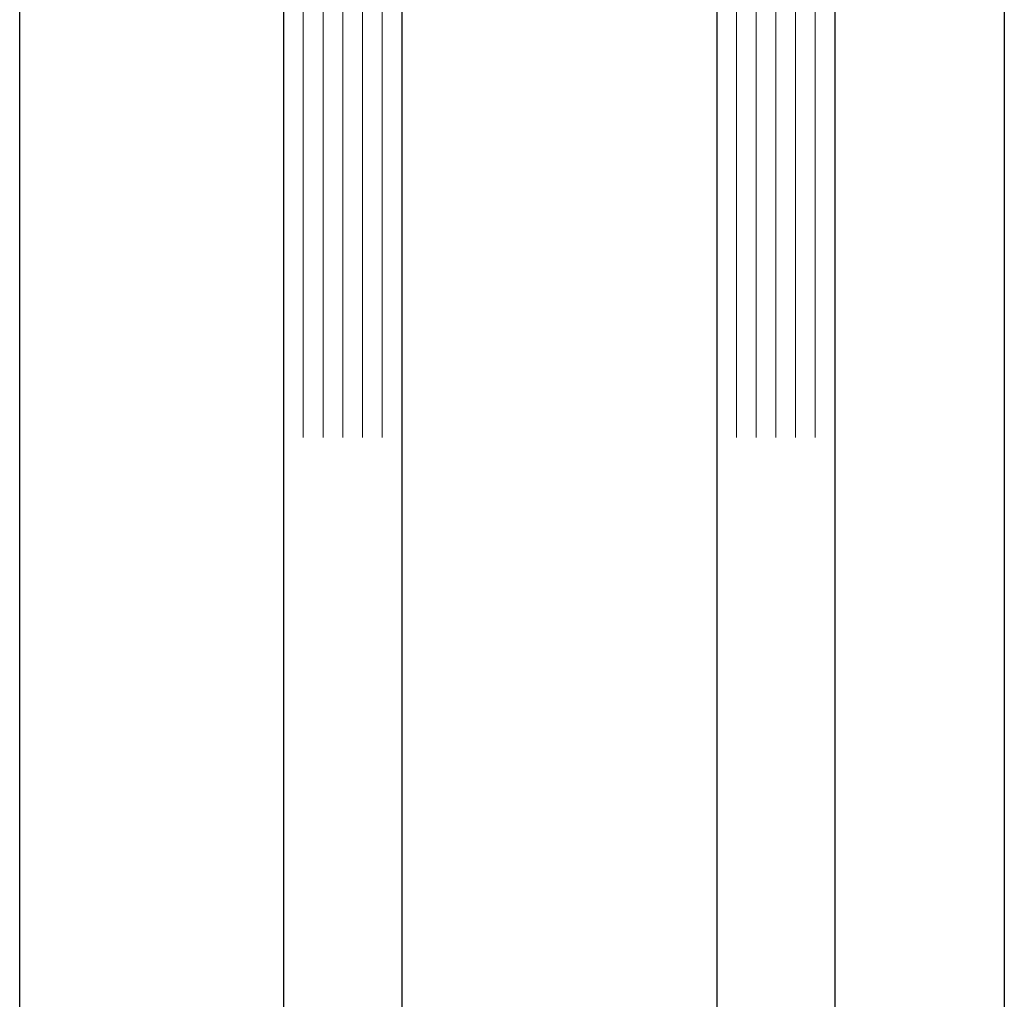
# Model space of a CAD drawing. Header units: centimetres. Extents: x -228435 to 56419, y -89367 to 477256.
# Tile 135 of 201: x 13708 to 13758, y 18970 to 19020. Entities that reach past the tile are written whole.
import ezdxf

# ---------------------------------------------------------------- set-up
doc = ezdxf.new("R2010")
doc.units = ezdxf.units.CM
doc.header["$LTSCALE"] = 50
doc.layers.get('0').update_dxf_attribs({"color": 8})
for name, color, linetype, lineweight in [('AP-ALUMINIUM', 8, 'Continuous', 25), ('AP-GLASS', 8, 'Continuous', 25), ('AP-GLASS HATCH', 8, 'Continuous', 9), ('AP-PROFILE', 8, 'Continuous', 25)]:
    doc.layers.add(name, color=color, linetype=linetype, lineweight=lineweight)

# ---------------------------------------------------------------- blocks, each defined once
blk = doc.blocks.new('6-16-6')
at = {"layer": 'AP-GLASS', "color": 7}
for p, q in [((-32.295, -76.732), (-33.295, -77.732)), ((-32.295, -76.732), (51.705, -76.732)), ((-33.295, -77.732), (-33.295, -81.732)), ((-33.295, -81.732), (-32.295, -82.732)), ((-32.295, -82.732), (51.705, -82.732)), ((-23.298, -82.732), (-23.298, -90.482)), ((-23.548, -90.732), (-23.298, -90.482)), ((-23.298, -90.982), (-23.548, -90.732)), ((-23.298, -90.982), (-23.298, -98.732)), ((-23.798, -97.732), (-23.798, -98.732)), ((-32.295, -98.732), (-33.295, -99.732)), ((-32.295, -98.732), (51.705, -98.732)), ((-33.295, -99.732), (-33.295, -103.732)), ((-33.295, -103.732), (-32.295, -104.732)), ((-32.295, -104.732), (51.705, -104.732))]:
    blk.add_line(p, q, dxfattribs=at)
blk.add_arc((-63.369, -90.732), 32.087, 345.5627, 14.4373, dxfattribs=at)
at = {"layer": 'AP-GLASS HATCH', "color": 1, "lineweight": 9}
for p, q in [((-33.295, -77.732), (16.705, -77.732)), ((-33.295, -78.732), (16.705, -78.732)), ((-33.295, -79.732), (16.705, -79.732)), ((-33.295, -80.732), (16.705, -80.732)), ((-33.295, -81.732), (16.705, -81.732)), ((-27.298, -82.732), (-27.298, -84.232)), ((-26.798, -82.732), (-26.798, -83.732)), ((-26.798, -82.982), (-23.798, -82.982)), ((-23.798, -82.732), (-23.798, -83.732)), ((-26.798, -83.232), (-23.798, -83.232)), ((-26.798, -83.482), (-23.798, -83.482)), ((-26.798, -83.732), (-23.798, -83.732)), ((-29.298, -86.732), (-27.298, -84.232)), ((-28.798, -86.908), (-26.798, -84.408)), ((-26.798, -84.232), (-23.798, -84.232)), ((-26.798, -84.232), (-26.798, -84.408)), ((-23.798, -84.232), (-23.798, -90.275)), ((-29.298, -86.732), (-29.298, -94.732)), ((-28.798, -86.908), (-28.798, -94.557)), ((-24.255, -90.732), (-23.798, -90.275)), ((-23.798, -91.189), (-24.255, -90.732)), ((-23.798, -91.189), (-23.798, -98.732)), ((-29.298, -94.732), (-27.298, -97.232)), ((-28.798, -94.557), (-26.798, -97.057)), ((-27.298, -97.232), (-27.298, -98.732)), ((-26.798, -97.057), (-26.798, -97.232)), ((-26.798, -97.232), (-23.798, -97.232)), ((-26.798, -97.732), (-23.798, -97.732)), ((-26.798, -97.732), (-26.798, -98.732)), ((-26.798, -97.982), (-23.798, -97.982)), ((-26.798, -98.232), (-23.798, -98.232)), ((-26.798, -98.482), (-23.798, -98.482)), ((-33.295, -99.732), (16.705, -99.732)), ((-33.295, -100.732), (16.705, -100.732)), ((-33.295, -101.732), (16.705, -101.732)), ((-33.295, -102.732), (16.705, -102.732)), ((-33.295, -103.732), (16.705, -103.732))]:
    blk.add_line(p, q, dxfattribs=at)
blk = doc.blocks.new('A$C15697EDD')
at = {"layer": 'AP-ALUMINIUM'}
for p, q in [((1706.769, 2160.527, 6300), (2089.048, 2160.527, 6300)), ((2085.297, 2110.527, 6300), (1710.516, 2110.524, 6300))]:
    blk.add_line(p, q, dxfattribs=at)
at = {"layer": 'AP-PROFILE', "xscale": -1}
blk.add_blockref('6-16-6', (2067.242, 2223.856, 6300), dxfattribs=at)
blk.add_blockref('6-16-6', (2067.242, 2223.856, 6300), dxfattribs=at)

msp = doc.modelspace()

# ---------------------------------------------------------------- block references
at = {"rotation": 90}
msp.add_blockref('A$C15697EDD', (15868.383, 16948.019, -6300), dxfattribs=at)

doc.saveas('drawing.dxf')
